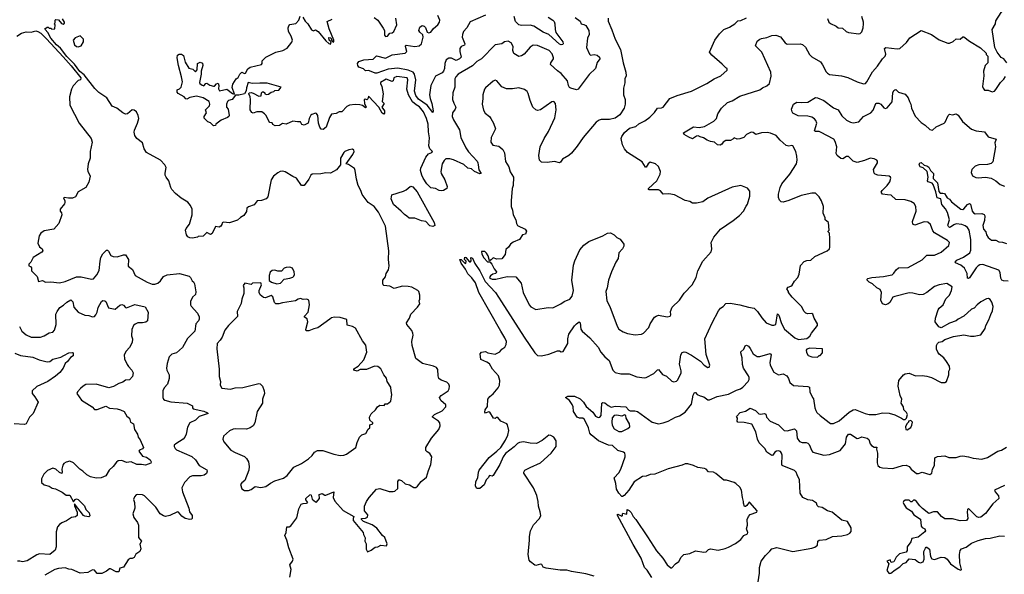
# Model space of a CAD drawing. Extents: x 2087054 to 2277909, y 548907 to 753496.
# Tile 156 of 256: x 2123295 to 2133713, y 645804 to 651670. Entities that reach past the tile are written whole.
import ezdxf

# ---------------------------------------------------------------- set-up
doc = ezdxf.new("R2010")
doc.units = 0

msp = doc.modelspace()

# ---------------------------------------------------------------- linework, layer by layer
at = {"layer": '0CON20XD'}
for points in [[(2133740, 651215), (2133710, 651255), (2133681, 651271), (2133638, 651328), (2133612, 651375), (2133584, 651565), (2133620, 651625), (2133622, 651658), (2133680, 651745), (2133710, 651775), (2133805, 651903)], [(2126154, 645774), (2126166, 645855), (2126154, 645906), (2126182, 645945), (2126188, 645965), (2126143, 646083), (2126122, 646165), (2126102, 646215), (2126114, 646246), (2126120, 646305), (2126145, 646307), (2126165, 646317), (2126227, 646403), (2126247, 646497), (2126274, 646547), (2126295, 646554), (2126330, 646555), (2126342, 646565), (2126323, 646593), (2126321, 646605), (2126365, 646646), (2126375, 646647), (2126380, 646640), (2126388, 646598), (2126425, 646570), (2126435, 646569), (2126467, 646605), (2126465, 646650), (2126495, 646658), (2126525, 646642), (2126535, 646643), (2126618, 646678), (2126611, 646615), (2126628, 646578), (2126718, 646478), (2126830, 646415), (2126822, 646395), (2126823, 646375), (2126930, 646245), (2126932, 646225), (2126949, 646189), (2126948, 646155), (2126960, 646125), (2126961, 646071), (2126975, 646042), (2127015, 646058), (2127055, 646093), (2127085, 646096), (2127116, 646114), (2127175, 646104), (2127184, 646125), (2127158, 646195), (2127134, 646214), (2127075, 646292), (2127025, 646329), (2126934, 646364), (2126910, 646385), (2126910, 646395), (2126955, 646398), (2126975, 646410), (2126978, 646435), (2126944, 646475), (2126944, 646525), (2126966, 646574), (2126993, 646617), (2127071, 646705), (2127105, 646712), (2127205, 646681), (2127245, 646679), (2127265, 646684), (2127295, 646712), (2127296, 646785), (2127305, 646804), (2127315, 646805), (2127335, 646795), (2127375, 646760), (2127419, 646749), (2127465, 646723), (2127485, 646722), (2127505, 646736), (2127542, 646785), (2127600, 646830), (2127619, 646901), (2127645, 646965), (2127656, 647045), (2127635, 647083), (2127605, 647099), (2127593, 647113), (2127593, 647147), (2127652, 647245), (2127731, 647335), (2127744, 647374), (2127741, 647405), (2127728, 647425), (2127664, 647465), (2127664, 647475), (2127685, 647494), (2127766, 647534), (2127804, 647575), (2127804, 647595), (2127752, 647642), (2127737, 647675), (2127754, 647696), (2127830, 647745), (2127840, 647765), (2127843, 647795), (2127835, 647817), (2127813, 647835), (2127755, 647857), (2127731, 647875), (2127722, 647905), (2127720, 647970), (2127705, 647991), (2127675, 648007), (2127558, 648035), (2127488, 648085), (2127446, 648225), (2127444, 648266), (2127459, 648335), (2127456, 648355), (2127444, 648384), (2127392, 648445), (2127388, 648465), (2127420, 648515), (2127432, 648555), (2127505, 648630), (2127529, 648665), (2127522, 648695), (2127530, 648715), (2127528, 648758), (2127517, 648795), (2127508, 648805), (2127445, 648841), (2127405, 648849), (2127345, 648850), (2127305, 648841), (2127256, 648826), (2127211, 648851), (2127148, 648858), (2127142, 648865), (2127136, 648885), (2127139, 648915), (2127165, 648952), (2127174, 648986), (2127196, 649025), (2127204, 649066), (2127199, 649135), (2127202, 649225), (2127164, 649485), (2127092, 649635), (2127045, 649694), (2126982, 649735), (2126920, 649820), (2126906, 649865), (2126876, 649915), (2126857, 649985), (2126846, 650076), (2126837, 650095), (2126775, 650138), (2126750, 650145), (2126821, 650245), (2126834, 650275), (2126831, 650291), (2126815, 650301), (2126778, 650292), (2126735, 650277), (2126724, 650265), (2126691, 650205), (2126688, 650135), (2126648, 650082), (2126584, 650046), (2126535, 650050), (2126482, 650038), (2126388, 650035), (2126374, 650025), (2126356, 649985), (2126304, 649916), (2126275, 649917), (2126225, 649994), (2126185, 650010), (2126105, 650060), (2126075, 650068), (2126052, 650065), (2126028, 650052), (2125979, 650015), (2125954, 649975), (2125919, 649795), (2125904, 649776), (2125855, 649757), (2125806, 649754), (2125775, 649713), (2125715, 649692), (2125700, 649675), (2125695, 649642), (2125665, 649598), (2125631, 649579), (2125601, 649549), (2125515, 649520), (2125451, 649529), (2125439, 649521), (2125434, 649504), (2125424, 649486), (2125405, 649476), (2125365, 649482), (2125330, 649410), (2125315, 649399), (2125275, 649420), (2125235, 649382), (2125185, 649378), (2125175, 649370), (2125125, 649360), (2125095, 649362), (2125075, 649375), (2125061, 649395), (2125051, 649445), (2125055, 649461), (2125092, 649508), (2125119, 649605), (2125119, 649665), (2125101, 649705), (2125075, 649741), (2125005, 649782), (2124945, 649832), (2124904, 649875), (2124893, 649895), (2124874, 649964), (2124843, 650003), (2124834, 650024), (2124833, 650047), (2124844, 650105), (2124832, 650135), (2124785, 650184), (2124638, 650265), (2124612, 650305), (2124596, 650366), (2124533, 650413), (2124514, 650445), (2124505, 650480), (2124508, 650502), (2124542, 650575), (2124554, 650625), (2124550, 650655), (2124532, 650695), (2124505, 650714), (2124485, 650716), (2124435, 650676), (2124415, 650670), (2124385, 650684), (2124324, 650734), (2124275, 650755), (2124216, 650845), (2124131, 650901), (2124091, 650942), (2123976, 651085), (2123932, 651122), (2123875, 651198), (2123792, 651282), (2123728, 651368), (2123684, 651405), (2123625, 651475), (2123594, 651534), (2123563, 651565), (2123560, 651575), (2123585, 651590), (2123595, 651590), (2123605, 651580), (2123625, 651580), (2123635, 651570), (2123668, 651572), (2123670, 651615), (2123660, 651625), (2123670, 651635), (2123670, 651665), (2123678, 651672), (2123705, 651668), (2123738, 651628), (2123755, 651622), (2123768, 651632), (2123768, 651645), (2123749, 651679)], [(2129174, 651693), (2129224, 651655), (2129236, 651626), (2129265, 651620), (2129287, 651607), (2129317, 651557), (2129321, 651515), (2129304, 651475), (2129293, 651375), (2129323, 651305), (2129336, 651296), (2129375, 651301), (2129405, 651293), (2129431, 651275), (2129433, 651255), (2129405, 651217), (2129387, 651153), (2129321, 651089), (2129205, 650936), (2129185, 650928), (2129126, 650946), (2129114, 650954), (2129102, 650975), (2129093, 651025), (2129025, 651101), (2128985, 651128), (2128910, 651195), (2128914, 651215), (2128943, 651255), (2128944, 651266), (2128929, 651309), (2128897, 651345), (2128775, 651397), (2128728, 651402), (2128695, 651381), (2128634, 651305), (2128605, 651286), (2128575, 651282), (2128524, 651314), (2128514, 651345), (2128518, 651388), (2128494, 651425), (2128464, 651444), (2128425, 651436), (2128395, 651414), (2128325, 651403), (2128182, 651255), (2128131, 651229), (2128087, 651183), (2127936, 651094), (2127909, 651065), (2127899, 651045), (2127898, 650955), (2127879, 650895), (2127876, 650825), (2127887, 650787), (2127909, 650745), (2127904, 650725), (2127876, 650685), (2127870, 650645), (2127885, 650611), (2127950, 650505), (2127964, 650425), (2128015, 650315), (2128045, 650272), (2128134, 650173), (2128143, 650155), (2128145, 650135), (2128154, 650083), (2128179, 650045), (2128165, 650041), (2128107, 650065), (2128075, 650094), (2128035, 650098), (2127995, 650137), (2127885, 650187), (2127845, 650199), (2127803, 650197), (2127785, 650182), (2127765, 650144), (2127751, 650065), (2127755, 650045), (2127794, 649975), (2127818, 649905), (2127815, 649886), (2127779, 649865), (2127755, 649859), (2127735, 649863), (2127695, 649886), (2127645, 649892), (2127604, 649934), (2127564, 649994), (2127549, 650025), (2127536, 650075), (2127541, 650099), (2127593, 650217), (2127620, 650250), (2127656, 650265), (2127663, 650275), (2127635, 650305), (2127624, 650335), (2127631, 650421), (2127620, 650485), (2127617, 650565), (2127599, 650625), (2127568, 650695), (2127525, 650750), (2127489, 650769), (2127451, 650801), (2127409, 650875), (2127393, 650935), (2127401, 651035), (2127394, 651054), (2127285, 651070), (2127254, 651055), (2127248, 651025), (2127235, 651018), (2127172, 651042), (2127114, 651005), (2127111, 650995), (2127126, 650965), (2127141, 650885), (2127132, 650805), (2127152, 650785), (2127127, 650745), (2127154, 650705), (2127155, 650680), (2127148, 650672), (2127131, 650681), (2127096, 650746), (2126985, 650860), (2126977, 650833), (2126968, 650822), (2126955, 650830), (2126940, 650825), (2126943, 650785), (2126962, 650745), (2126955, 650738), (2126921, 650761), (2126895, 650769), (2126845, 650772), (2126785, 650766), (2126757, 650753), (2126705, 650697), (2126675, 650694), (2126645, 650679), (2126595, 650670), (2126573, 650637), (2126536, 650534), (2126505, 650508), (2126485, 650512), (2126470, 650535), (2126457, 650575), (2126448, 650655), (2126435, 650678), (2126425, 650680), (2126385, 650669), (2126375, 650660), (2126359, 650625), (2126346, 650574), (2126305, 650553), (2126281, 650561), (2126265, 650590), (2126235, 650588), (2126185, 650598), (2126115, 650566), (2126075, 650572), (2126045, 650552), (2125997, 650547), (2125975, 650560), (2125965, 650580), (2125943, 650583), (2125930, 650595), (2125902, 650655), (2125886, 650676), (2125858, 650695), (2125805, 650696), (2125765, 650682), (2125750, 650690), (2125733, 650715), (2125737, 650825), (2125733, 650855), (2125718, 650885), (2125724, 650896), (2125745, 650900), (2125765, 650893), (2125825, 650860), (2125850, 650865), (2125852, 650895), (2125864, 650906), (2125875, 650908), (2125888, 650895), (2125890, 650885), (2125905, 650878), (2125926, 650884), (2125955, 650902), (2125985, 650910), (2125995, 650920), (2126036, 650924), (2126060, 650955), (2125915, 650997), (2125835, 651000), (2125755, 650995), (2125712, 651005), (2125695, 650948), (2125692, 650918), (2125673, 650887), (2125615, 650870), (2125578, 650872), (2125543, 650825), (2125505, 650814), (2125494, 650805), (2125482, 650778), (2125484, 650745), (2125500, 650725), (2125510, 650655), (2125507, 650645), (2125495, 650634), (2125425, 650608), (2125372, 650565), (2125365, 650552), (2125345, 650548), (2125315, 650578), (2125285, 650590), (2125248, 650628), (2125248, 650645), (2125270, 650685), (2125262, 650715), (2125305, 650760), (2125308, 650778), (2125298, 650805), (2125235, 650842), (2125165, 650860), (2125094, 650846), (2125065, 650831), (2125054, 650834), (2125034, 650854), (2124970, 650890), (2124960, 650905), (2124962, 650928), (2124985, 650940), (2125002, 650958), (2125016, 651014), (2125008, 651065), (2124974, 651184), (2124960, 651265), (2124964, 651295), (2124983, 651307), (2125007, 651307), (2125029, 651290), (2125045, 651220), (2125085, 651158), (2125128, 651148), (2125155, 651120), (2125172, 651138), (2125178, 651205), (2125205, 651220), (2125230, 651210), (2125232, 651185), (2125214, 651125), (2125216, 651095), (2125198, 651005), (2125202, 650995), (2125225, 650978), (2125245, 650972), (2125264, 650996), (2125275, 650998), (2125308, 650978), (2125345, 650967), (2125355, 650968), (2125377, 650993), (2125395, 651000), (2125403, 650975), (2125397, 650937), (2125408, 650918), (2125486, 650936), (2125545, 650890), (2125568, 650882), (2125542, 650952), (2125551, 650989), (2125587, 651043), (2125605, 651058), (2125623, 651095), (2125644, 651116), (2125672, 651102), (2125685, 651106), (2125710, 651150), (2125735, 651167), (2125852, 651195), (2125862, 651205), (2125860, 651235), (2125898, 651272), (2126005, 651326), (2126080, 651345), (2126125, 651368), (2126175, 651432), (2126180, 651455), (2126167, 651495), (2126139, 651545), (2126136, 651584), (2126141, 651605), (2126155, 651619), (2126215, 651628), (2126247, 651665), (2126263, 651707)], [(2126290, 651695), (2126314, 651654), (2126342, 651625), (2126382, 651562), (2126405, 651552), (2126425, 651562), (2126453, 651545), (2126535, 651448), (2126565, 651418), (2126585, 651410), (2126590, 651435), (2126568, 651455), (2126565, 651480), (2126587, 651477), (2126602, 651442), (2126613, 651433), (2126620, 651435), (2126620, 651455), (2126569, 651575), (2126548, 651652), (2126602, 651675)], [(2128225, 651719), (2128061, 651649), (2128025, 651585), (2127992, 651545), (2127980, 651515), (2127978, 651485), (2128006, 651414), (2128000, 651400), (2127965, 651385), (2127951, 651365), (2127952, 651332), (2127966, 651274), (2127948, 651255), (2127915, 651237), (2127865, 651263), (2127835, 651262), (2127809, 651245), (2127794, 651206), (2127790, 651155), (2127780, 651125), (2127765, 651109), (2127696, 651074), (2127644, 650975), (2127630, 650875), (2127638, 650835), (2127657, 650785), (2127670, 650705), (2127665, 650690), (2127607, 650765), (2127515, 650830), (2127485, 650868), (2127474, 650915), (2127485, 651035), (2127472, 651095), (2127458, 651115), (2127405, 651136), (2127295, 651157), (2127195, 651147), (2127075, 651103), (2127055, 651103), (2127033, 651115), (2126985, 651131), (2126955, 651129), (2126931, 651151), (2126885, 651169), (2126873, 651185), (2126869, 651205), (2126882, 651228), (2126935, 651244), (2127035, 651254), (2127072, 651288), (2127165, 651262), (2127235, 651300), (2127373, 651315), (2127390, 651335), (2127378, 651385), (2127378, 651395), (2127385, 651401), (2127475, 651386), (2127521, 651395), (2127546, 651415), (2127564, 651485), (2127560, 651510), (2127528, 651538), (2127517, 651555), (2127529, 651591), (2127555, 651607), (2127573, 651603), (2127588, 651588), (2127605, 651539), (2127625, 651532), (2127645, 651537), (2127673, 651577), (2127719, 651615), (2127737, 651645), (2127739, 651665), (2127719, 651715)], [(2127045, 651694), (2127086, 651666), (2127141, 651581), (2127154, 651555), (2127156, 651505), (2127165, 651493), (2127186, 651494), (2127212, 651528), (2127235, 651532), (2127252, 651545), (2127286, 651615), (2127276, 651685)], [(2129522, 651685), (2129520, 651655), (2129562, 651562), (2129596, 651465), (2129652, 651355), (2129681, 651215), (2129709, 651115), (2129712, 651075), (2129699, 651045), (2129697, 651003), (2129684, 650944), (2129684, 650875), (2129700, 650825), (2129700, 650775), (2129690, 650735), (2129646, 650665), (2129595, 650630), (2129535, 650616), (2129447, 650613), (2129425, 650607), (2129395, 650586), (2129256, 650425), (2129195, 650333), (2129135, 650260), (2129107, 650233), (2129040, 650195), (2129018, 650162), (2129005, 650156), (2128955, 650171), (2128875, 650159), (2128815, 650164), (2128794, 650184), (2128787, 650235), (2128801, 650325), (2128844, 650415), (2128891, 650489), (2128957, 650633), (2128973, 650715), (2128966, 650784), (2128945, 650803), (2128925, 650801), (2128805, 650717), (2128775, 650711), (2128755, 650718), (2128725, 650746), (2128695, 650815), (2128675, 650891), (2128665, 650909), (2128635, 650932), (2128575, 650950), (2128510, 650940), (2128445, 650940), (2128395, 650961), (2128342, 651022), (2128325, 651029), (2128305, 651020), (2128222, 650948), (2128212, 650935), (2128194, 650875), (2128196, 650836), (2128190, 650775), (2128202, 650712), (2128220, 650680), (2128266, 650646), (2128281, 650625), (2128308, 650575), (2128330, 650515), (2128284, 650425), (2128279, 650375), (2128303, 650343), (2128365, 650331), (2128407, 650297), (2128425, 650262), (2128435, 650170), (2128470, 650115), (2128485, 650062), (2128519, 650005), (2128517, 649915), (2128507, 649885), (2128494, 649754), (2128497, 649695), (2128510, 649655), (2128516, 649605), (2128544, 649555), (2128551, 649515), (2128563, 649495), (2128645, 649453), (2128656, 649435), (2128648, 649402), (2128615, 649393), (2128585, 649344), (2128515, 649316), (2128487, 649295), (2128466, 649264), (2128439, 649241), (2128430, 649185), (2128395, 649142), (2128345, 649138), (2128305, 649150), (2128285, 649130), (2128265, 649120), (2128252, 649172), (2128235, 649200), (2128217, 649217), (2128182, 649218), (2128185, 649190), (2128205, 649152), (2128245, 649110), (2128268, 649108), (2128290, 649085), (2128314, 649034), (2128341, 649005), (2128333, 648985), (2128302, 648978), (2128275, 648961), (2128266, 648945), (2128271, 648935), (2128295, 648924), (2128333, 648927), (2128454, 648954), (2128545, 648949), (2128602, 648882), (2128622, 648785), (2128684, 648654), (2128703, 648633), (2128755, 648604), (2128885, 648626), (2128936, 648624), (2129022, 648665), (2129055, 648689), (2129115, 648714), (2129140, 648745), (2129155, 648805), (2129138, 648915), (2129155, 649075), (2129169, 649121), (2129222, 649235), (2129264, 649285), (2129316, 649325), (2129466, 649385), (2129515, 649413), (2129545, 649415), (2129585, 649395), (2129615, 649366), (2129648, 649348), (2129689, 649295), (2129686, 649275), (2129673, 649247), (2129634, 649205), (2129626, 649145), (2129601, 649105), (2129558, 649005), (2129526, 648915), (2129512, 648835), (2129498, 648795), (2129508, 648695), (2129539, 648635), (2129618, 648428), (2129636, 648396), (2129679, 648369), (2129725, 648352), (2129808, 648338)], [(2128885, 651696), (2128935, 651666), (2128950, 651650), (2128958, 651625), (2128961, 651565), (2128969, 651535), (2129042, 651435), (2129047, 651415), (2129042, 651408), (2129025, 651405), (2129008, 651412), (2128895, 651513), (2128835, 651537), (2128735, 651600), (2128695, 651613), (2128605, 651608), (2128576, 651615), (2128542, 651652), (2128527, 651705)], [(2129808, 648338), (2129875, 648344), (2129895, 648353), (2129953, 648415), (2129967, 648455), (2130013, 648525), (2130028, 648535), (2130055, 648544), (2130145, 648529), (2130178, 648535), (2130183, 648547), (2130182, 648585), (2130200, 648630), (2130276, 648704), (2130325, 648777), (2130412, 648865), (2130452, 648945), (2130469, 649015), (2130523, 649115), (2130610, 649215), (2130620, 649245), (2130612, 649315), (2130640, 649370), (2130710, 649455), (2130845, 649546), (2130911, 649599), (2130954, 649646), (2130983, 649697), (2130995, 649718), (2131022, 649805), (2131022, 649855), (2130995, 649888), (2130925, 649917), (2130835, 649900), (2130577, 649783), (2130525, 649742), (2130455, 649728), (2130415, 649731), (2130385, 649748), (2130335, 649758), (2130225, 649819), (2130165, 649828), (2130105, 649825), (2130075, 649859), (2130055, 649870), (2129955, 649870), (2129948, 649875), (2129948, 649885), (2130037, 649965), (2130073, 650035), (2130076, 650066), (2130055, 650118), (2130022, 650145), (2129965, 650164), (2129945, 650146), (2129925, 650111), (2129915, 650110), (2129882, 650168), (2129726, 650266), (2129693, 650303), (2129672, 650345), (2129660, 650415), (2129666, 650434), (2129693, 650477), (2129747, 650523), (2129815, 650542), (2129845, 650568), (2129908, 650602), (2129961, 650639), (2130011, 650689), (2130045, 650734), (2130085, 650736), (2130105, 650746), (2130175, 650836), (2130251, 650869), (2130405, 650914), (2130565, 650994), (2130642, 651045), (2130714, 651076), (2130780, 651135), (2130780, 651155), (2130765, 651160), (2130728, 651198), (2130617, 651295), (2130593, 651325), (2130652, 651455), (2130698, 651522), (2130744, 651566), (2130805, 651590), (2130863, 651627), (2130895, 651658), (2130925, 651662), (2130985, 651691)], [(2131843, 651683), (2131858, 651645), (2131875, 651628), (2131935, 651602), (2131955, 651583), (2132002, 651582), (2132040, 651545), (2132064, 651534), (2132175, 651521), (2132188, 651525), (2132205, 651543), (2132221, 651585), (2132224, 651625), (2132224, 651645), (2132207, 651705)], [(2123266, 651494), (2123315, 651527), (2123365, 651540), (2123415, 651539), (2123465, 651551), (2123486, 651546), (2123517, 651527), (2123577, 651467), (2123755, 651276), (2123841, 651181), (2123943, 651055), (2123938, 651035), (2123914, 651026), (2123861, 650969), (2123844, 650936), (2123823, 650855), (2123826, 650765), (2123925, 650575), (2124050, 650415), (2124061, 650375), (2124042, 650275), (2124040, 650205), (2124020, 650145), (2124014, 650085), (2124017, 650067), (2124042, 650015), (2124028, 649952), (2123996, 649895), (2123915, 649848), (2123884, 649795), (2123855, 649782), (2123812, 649782), (2123765, 649790), (2123760, 649785), (2123772, 649755), (2123772, 649735), (2123768, 649722), (2123724, 649665), (2123724, 649645), (2123737, 649627), (2123741, 649605), (2123709, 649515), (2123656, 649454), (2123555, 649438), (2123519, 649411), (2123501, 649385), (2123487, 649305), (2123505, 649268), (2123533, 649245), (2123539, 649225), (2123529, 649211), (2123438, 649155), (2123414, 649106), (2123392, 649085), (2123390, 649065), (2123408, 649058), (2123420, 649045), (2123420, 649015), (2123478, 648955), (2123495, 648900), (2123535, 648912), (2123567, 648893), (2123625, 648897), (2123715, 648888), (2123775, 648901), (2123895, 648951), (2123945, 648951), (2124055, 648926), (2124075, 648931), (2124110, 648970), (2124135, 649017), (2124146, 649115), (2124154, 649155), (2124173, 649195), (2124215, 649231), (2124225, 649231), (2124233, 649223), (2124260, 649175), (2124285, 649164), (2124325, 649162), (2124395, 649184), (2124415, 649184), (2124447, 649135), (2124444, 649064), (2124489, 649029), (2124516, 648965), (2124645, 648893), (2124695, 648874), (2124725, 648874), (2124756, 648885), (2124785, 648908), (2124816, 648954), (2124855, 648973), (2124985, 648984), (2125087, 648957), (2125103, 648943), (2125119, 648909), (2125135, 648896), (2125145, 648877), (2125158, 648792), (2125154, 648765), (2125124, 648735), (2125101, 648689), (2125102, 648655), (2125110, 648640), (2125176, 648565), (2125195, 648528), (2125194, 648504), (2125186, 648485), (2125159, 648455), (2125149, 648375), (2125072, 648298), (2125017, 648203), (2124955, 648146), (2124905, 648134), (2124876, 648105), (2124854, 648035), (2124849, 647985), (2124852, 647965), (2124876, 647915), (2124876, 647875), (2124858, 647815), (2124822, 647778), (2124809, 647745), (2124810, 647675), (2124818, 647655), (2124829, 647645), (2124895, 647628), (2125066, 647616), (2125123, 647585), (2125123, 647565), (2125132, 647555), (2125245, 647530), (2125283, 647513), (2125290, 647505), (2125195, 647475), (2125155, 647436), (2125096, 647405), (2125069, 647361), (2125055, 647285), (2125041, 647255), (2125025, 647234), (2124946, 647184), (2124931, 647169), (2124930, 647155), (2124939, 647135), (2124955, 647122), (2125115, 647052), (2125155, 647015), (2125194, 646954), (2125275, 646909), (2125280, 646895), (2125270, 646870), (2125247, 646853), (2125215, 646847), (2125125, 646847), (2125096, 646834), (2125038, 646775), (2125012, 646718), (2125016, 646675), (2125086, 646505), (2125091, 646465), (2125121, 646425), (2125120, 646395), (2125113, 646387), (2125095, 646383), (2125045, 646395), (2125009, 646419), (2124975, 646463), (2124966, 646466), (2124885, 646426), (2124837, 646417), (2124815, 646421), (2124783, 646443), (2124735, 646515), (2124615, 646633), (2124595, 646646), (2124545, 646650), (2124526, 646644), (2124508, 646625), (2124498, 646595), (2124508, 646565), (2124512, 646505), (2124492, 646445), (2124503, 646405), (2124541, 646351), (2124551, 646325), (2124551, 646195), (2124583, 646155), (2124567, 646123), (2124576, 646075), (2124566, 646044), (2124525, 646018), (2124505, 645983), (2124485, 645971), (2124465, 645970), (2124444, 645956), (2124395, 645880), (2124355, 645868), (2124345, 645830), (2124315, 645829), (2124255, 645863), (2124245, 645862), (2124215, 645836), (2124165, 645814), (2124115, 645813), (2124085, 645847), (2124065, 645852), (2124016, 645824), (2123935, 645817), (2123845, 645854), (2123815, 645857), (2123775, 645874), (2123705, 645867), (2123665, 645856), (2123560, 645795)], [(2123915, 651383), (2123946, 651394), (2123970, 651435), (2123970, 651465), (2123935, 651498), (2123881, 651479), (2123862, 651455), (2123874, 651404), (2123895, 651387), (2123915, 651383)], [(2128345, 647106), (2128385, 647146), (2128435, 647224), (2128460, 647275), (2128470, 647325), (2128457, 647385), (2128448, 647395), (2128385, 647423), (2128355, 647462), (2128335, 647462), (2128325, 647453), (2128310, 647455), (2128268, 647518), (2128255, 647522), (2128225, 647510), (2128215, 647520), (2128220, 647545), (2128245, 647580), (2128249, 647655), (2128270, 647685), (2128306, 647714), (2128357, 647775), (2128371, 647805), (2128377, 647855), (2128362, 647905), (2128298, 647975), (2128265, 648029), (2128238, 648048), (2128173, 648075), (2128168, 648135), (2128180, 648155), (2128225, 648160), (2128247, 648147), (2128327, 648133), (2128375, 648158), (2128398, 648185), (2128428, 648205), (2128442, 648235), (2128445, 648265), (2128429, 648305), (2128385, 648375), (2128152, 648785), (2128118, 648888), (2128079, 648939), (2128035, 648983), (2128011, 649031), (2127966, 649095), (2127953, 649135), (2127965, 649132), (2128004, 649094), (2128015, 649090), (2128020, 649115), (2128003, 649133), (2128005, 649160), (2128016, 649156), (2128055, 649110), (2128065, 649110), (2128072, 649118), (2128070, 649155), (2128085, 649147), (2128110, 649090), (2128164, 649015), (2128221, 648901), (2128328, 648785), (2128393, 648685), (2128633, 648313), (2128747, 648145), (2128775, 648119), (2128815, 648116), (2128895, 648132), (2128987, 648167), (2129005, 648168), (2129025, 648158), (2129045, 648160), (2129096, 648245), (2129094, 648295), (2129105, 648345), (2129165, 648432), (2129186, 648455), (2129215, 648473), (2129224, 648464), (2129234, 648396), (2129245, 648375), (2129327, 648307), (2129416, 648205), (2129445, 648152), (2129485, 648106), (2129531, 648065), (2129572, 647962), (2129597, 647937), (2129654, 647924), (2129745, 647926), (2129825, 647893), (2129905, 647881), (2129925, 647886), (2130005, 647928), (2130045, 647968), (2130055, 647970), (2130097, 647917), (2130139, 647899), (2130195, 647848), (2130215, 647840), (2130243, 647847), (2130259, 647861), (2130294, 647935), (2130295, 647955), (2130278, 648028), (2130292, 648125), (2130305, 648151), (2130325, 648157), (2130343, 648153), (2130403, 648123), (2130498, 648058), (2130538, 648015), (2130575, 647992), (2130590, 647995), (2130597, 648015), (2130560, 648130), (2130546, 648295), (2130622, 648465), (2130688, 648592), (2130712, 648618), (2130740, 648635), (2130765, 648670), (2130811, 648671), (2130915, 648656), (2131008, 648628), (2131065, 648619), (2131103, 648585), (2131146, 648516), (2131193, 648465), (2131255, 648440), (2131275, 648439), (2131294, 648446), (2131315, 648560), (2131328, 648545), (2131357, 648457), (2131387, 648397), (2131498, 648305), (2131535, 648286), (2131625, 648297), (2131656, 648324), (2131672, 648355), (2131738, 648435), (2131737, 648455), (2131702, 648512), (2131686, 648555), (2131675, 648561), (2131635, 648559), (2131613, 648565), (2131594, 648584), (2131568, 648635), (2131467, 648737), (2131430, 648785), (2131430, 648795), (2131412, 648825), (2131425, 648842), (2131455, 648850), (2131469, 648861), (2131492, 648905), (2131528, 648945), (2131543, 648977), (2131555, 649070), (2131595, 649113), (2131625, 649124), (2131665, 649128), (2131710, 649165), (2131838, 649225), (2131862, 649245), (2131868, 649265), (2131868, 649355), (2131862, 649412), (2131850, 649425), (2131850, 649435), (2131860, 649445), (2131852, 649525), (2131818, 649555), (2131816, 649576), (2131798, 649625), (2131800, 649695), (2131778, 649755), (2131756, 649796), (2131714, 649834), (2131675, 649836), (2131565, 649810), (2131435, 649756), (2131375, 649741), (2131352, 649745), (2131335, 649762), (2131325, 649790), (2131323, 649823), (2131342, 649895), (2131360, 649935), (2131443, 650035), (2131513, 650145), (2131521, 650185), (2131519, 650225), (2131506, 650276), (2131475, 650336), (2131465, 650341), (2131435, 650332), (2131405, 650341), (2131342, 650395), (2131299, 650445), (2131241, 650471), (2131205, 650478), (2131145, 650473), (2131084, 650454), (2131055, 650476), (2131035, 650481), (2130987, 650455), (2130958, 650425), (2130915, 650410), (2130888, 650408), (2130855, 650420), (2130840, 650405), (2130815, 650393), (2130766, 650394), (2130740, 650375), (2130725, 650353), (2130705, 650342), (2130678, 650345), (2130645, 650373), (2130605, 650380), (2130568, 650395), (2130531, 650421), (2130495, 650430), (2130475, 650442), (2130455, 650439), (2130415, 650411), (2130376, 650426), (2130327, 650457), (2130320, 650475), (2130425, 650538), (2130485, 650528), (2130540, 650540), (2130639, 650595), (2130669, 650625), (2130681, 650675), (2130720, 650735), (2130785, 650795), (2130835, 650813), (2130915, 650860), (2131125, 650927), (2131155, 650951), (2131199, 650971), (2131227, 650995), (2131247, 651073), (2131244, 651115), (2131147, 651327), (2131081, 651395), (2131098, 651442), (2131125, 651463), (2131145, 651472), (2131200, 651480), (2131255, 651502), (2131295, 651507), (2131345, 651489), (2131395, 651426), (2131415, 651412), (2131554, 651414), (2131578, 651408), (2131610, 651380), (2131653, 651303), (2131675, 651276), (2131767, 651225), (2131791, 651191), (2131828, 651118), (2131843, 651103), (2131865, 651092), (2131990, 651075), (2132058, 651058), (2132155, 651014), (2132225, 650991), (2132245, 650996), (2132259, 651011), (2132320, 651120), (2132372, 651178), (2132424, 651256), (2132452, 651285), (2132459, 651305), (2132444, 651365), (2132458, 651375), (2132578, 651362), (2132607, 651365), (2132680, 651430), (2132715, 651479), (2132835, 651557), (2132944, 651514), (2133025, 651457), (2133115, 651422), (2133135, 651422), (2133171, 651439), (2133205, 651467), (2133245, 651464), (2133275, 651490), (2133285, 651488), (2133344, 651444), (2133463, 651373), (2133520, 651315), (2133523, 651303), (2133540, 651285), (2133540, 651215), (2133510, 651185), (2133492, 651125), (2133498, 651075), (2133483, 650965), (2133488, 650945), (2133505, 650923), (2133543, 650923), (2133585, 650908), (2133610, 650915), (2133625, 650930), (2133672, 651005), (2133709, 651041), (2133725, 651070)], [(2133015, 648600), (2133025, 648618), (2133065, 648655), (2133094, 648716), (2133135, 648758), (2133156, 648805), (2133160, 648845), (2133105, 648879), (2133025, 648867), (2132975, 648847), (2132895, 648784), (2132854, 648764), (2132815, 648760), (2132745, 648777), (2132705, 648780), (2132555, 648744), (2132534, 648735), (2132501, 648679), (2132485, 648665), (2132455, 648655), (2132425, 648664), (2132406, 648705), (2132413, 648785), (2132398, 648818), (2132364, 648835), (2132318, 648878), (2132284, 648895), (2132263, 648915), (2132262, 648925), (2132268, 648932), (2132310, 648945), (2132435, 648953), (2132505, 648967), (2132525, 648971), (2132545, 648989), (2132569, 649025), (2132594, 649046), (2132695, 649048), (2132845, 649131), (2132895, 649181), (2132975, 649180), (2133045, 649211), (2133125, 649281), (2133134, 649315), (2133111, 649335), (2132976, 649415), (2132958, 649438), (2132933, 649503), (2132905, 649530), (2132865, 649532), (2132765, 649498), (2132746, 649506), (2132742, 649535), (2132779, 649645), (2132776, 649695), (2132760, 649725), (2132725, 649748), (2132665, 649764), (2132565, 649770), (2132515, 649813), (2132476, 649816), (2132425, 649823), (2132410, 649845), (2132421, 649865), (2132474, 649915), (2132503, 649955), (2132513, 649995), (2132510, 650005), (2132495, 650016), (2132375, 650027), (2132346, 650036), (2132336, 650046), (2132328, 650085), (2132372, 650155), (2132372, 650175), (2132364, 650185), (2132335, 650200), (2132295, 650205), (2132235, 650179), (2132155, 650161), (2132115, 650175), (2132065, 650222), (2132045, 650222), (2132005, 650198), (2131985, 650203), (2131945, 650235), (2131935, 650255), (2131941, 650325), (2131925, 650382), (2131910, 650405), (2131770, 650480), (2131755, 650486), (2131716, 650486), (2131706, 650495), (2131729, 650575), (2131719, 650605), (2131705, 650621), (2131675, 650639), (2131635, 650649), (2131532, 650652), (2131475, 650682), (2131468, 650695), (2131460, 650725), (2131482, 650775), (2131517, 650797), (2131565, 650793), (2131635, 650799), (2131715, 650847), (2131735, 650844), (2131805, 650816), (2131905, 650738), (2131955, 650717), (2131995, 650654), (2132045, 650609), (2132085, 650586), (2132115, 650580), (2132175, 650588), (2132223, 650647), (2132300, 650685), (2132326, 650714), (2132355, 650784), (2132362, 650788), (2132385, 650787), (2132405, 650775), (2132437, 650737), (2132455, 650732), (2132475, 650736), (2132528, 650802), (2132534, 650896), (2132545, 650921), (2132555, 650929), (2132565, 650932), (2132592, 650905), (2132663, 650883), (2132695, 650843), (2132709, 650805), (2132723, 650775), (2132732, 650735), (2132771, 650651), (2132832, 650582), (2132875, 650553), (2132925, 650507), (2132955, 650503), (2132993, 650537), (2133076, 650575), (2133088, 650585), (2133120, 650655), (2133135, 650671), (2133165, 650664), (2133205, 650674), (2133225, 650661), (2133272, 650592), (2133365, 650512), (2133415, 650496), (2133502, 650485), (2133542, 650432), (2133626, 650405), (2133612, 650368), (2133619, 650325), (2133591, 650165), (2133575, 650150), (2133535, 650139), (2133445, 650136), (2133405, 650122), (2133370, 650085), (2133362, 650055), (2133375, 650020), (2133412, 650002), (2133435, 649998), (2133515, 650004), (2133575, 649993), (2133625, 649965), (2133668, 649928), (2133715, 649909)], [(2133755, 648906), (2133705, 648907), (2133686, 648916), (2133678, 648935), (2133668, 648998), (2133655, 649021), (2133485, 649080), (2133455, 649078), (2133435, 649068), (2133414, 649046), (2133345, 648941), (2133333, 648933), (2133325, 648937), (2133320, 648985), (2133292, 649042), (2133255, 649073), (2133198, 649098), (2133194, 649105), (2133211, 649125), (2133281, 649159), (2133347, 649203), (2133358, 649232), (2133360, 649345), (2133343, 649445), (2133325, 649473), (2133300, 649490), (2133265, 649505), (2133205, 649510), (2133178, 649502), (2133145, 649475), (2133132, 649472), (2133121, 649481), (2133117, 649497), (2133132, 649555), (2133111, 649631), (2133090, 649670), (2133053, 649715), (2133040, 649775), (2133002, 649785), (2132988, 649848), (2132959, 649928), (2132950, 649940), (2132908, 649955), (2132900, 649965), (2132906, 650004), (2132896, 650065), (2132855, 650104), (2132824, 650115), (2132813, 650135), (2132820, 650155), (2132835, 650158), (2132865, 650131), (2132895, 650124), (2132915, 650109), (2132934, 650075), (2132964, 650045), (2132962, 649992), (2133008, 649945), (2133022, 649852), (2133035, 649837), (2133063, 649837), (2133080, 649830), (2133097, 649805), (2133107, 649787), (2133135, 649771), (2133155, 649745), (2133255, 649666), (2133275, 649662), (2133285, 649668), (2133325, 649714), (2133346, 649726), (2133355, 649718), (2133374, 649644), (2133386, 649626), (2133405, 649616), (2133475, 649620), (2133501, 649611), (2133508, 649595), (2133502, 649545), (2133486, 649495), (2133494, 649455), (2133518, 649425), (2133526, 649395), (2133544, 649365), (2133578, 649338), (2133625, 649338), (2133655, 649320), (2133695, 649316), (2133735, 649302)], [(2127665, 649483), (2127635, 649490), (2127594, 649534), (2127545, 649543), (2127475, 649570), (2127415, 649572), (2127393, 649593), (2127365, 649608), (2127333, 649645), (2127250, 649715), (2127224, 649775), (2127232, 649818), (2127355, 649856), (2127385, 649872), (2127425, 649907), (2127435, 649910), (2127455, 649901), (2127500, 649850), (2127682, 649525), (2127687, 649495), (2127665, 649483)], [(2126015, 648878), (2126055, 648883), (2126093, 648927), (2126155, 648937), (2126185, 648948), (2126195, 648958), (2126202, 648975), (2126200, 649005), (2126183, 649043), (2126155, 649051), (2126115, 649049), (2126095, 649042), (2126065, 649010), (2126025, 649012), (2125995, 649022), (2125965, 649018), (2125945, 649000), (2125933, 648963), (2125935, 648910), (2125960, 648895), (2126015, 648878)], [(2125715, 646692), (2125745, 646702), (2125785, 646733), (2125845, 646723), (2125898, 646732), (2125950, 646770), (2125995, 646794), (2126088, 646822), (2126125, 646848), (2126195, 646938), (2126275, 646977), (2126351, 647025), (2126390, 647060), (2126415, 647095), (2126445, 647113), (2126502, 647112), (2126618, 647075), (2126685, 647062), (2126726, 647064), (2126752, 647075), (2126852, 647145), (2126865, 647200), (2126892, 647255), (2126915, 647278), (2126957, 647293), (2126982, 647338), (2127000, 647355), (2127000, 647385), (2127030, 647395), (2127032, 647405), (2127000, 647435), (2126996, 647465), (2127015, 647503), (2127060, 647545), (2127080, 647575), (2127105, 647592), (2127152, 647588), (2127162, 647608), (2127185, 647608), (2127222, 647635), (2127234, 647705), (2127224, 647745), (2127223, 647785), (2127184, 647844), (2127175, 647878), (2127147, 647915), (2127115, 647978), (2127085, 648003), (2127050, 648005), (2126965, 647971), (2126899, 647971), (2126865, 647953), (2126832, 647965), (2126831, 647979), (2126876, 648004), (2126935, 648073), (2126968, 648155), (2126958, 648228), (2126922, 648272), (2126848, 648408), (2126818, 648425), (2126761, 648441), (2126755, 648498), (2126685, 648520), (2126625, 648523), (2126595, 648516), (2126576, 648504), (2126450, 648410), (2126408, 648402), (2126355, 648378), (2126332, 648378), (2126325, 648380), (2126323, 648395), (2126342, 648475), (2126338, 648505), (2126310, 648525), (2126310, 648535), (2126346, 648575), (2126362, 648655), (2126353, 648703), (2126333, 648713), (2126295, 648712), (2126265, 648722), (2126240, 648715), (2126213, 648697), (2126075, 648676), (2126036, 648664), (2126005, 648666), (2125990, 648680), (2125975, 648738), (2125955, 648753), (2125895, 648729), (2125873, 648733), (2125840, 648760), (2125830, 648785), (2125830, 648805), (2125854, 648865), (2125846, 648886), (2125758, 648882), (2125745, 648870), (2125678, 648882), (2125661, 648859), (2125667, 648833), (2125667, 648775), (2125646, 648715), (2125640, 648670), (2125597, 648583), (2125598, 648532), (2125505, 648434), (2125467, 648385), (2125437, 648313), (2125415, 648280), (2125383, 648247), (2125380, 648190), (2125407, 647973), (2125406, 647895), (2125420, 647845), (2125416, 647806), (2125435, 647773), (2125525, 647764), (2125575, 647775), (2125655, 647780), (2125824, 647824), (2125839, 647819), (2125864, 647795), (2125882, 647745), (2125886, 647715), (2125864, 647655), (2125864, 647615), (2125806, 647525), (2125782, 647405), (2125766, 647375), (2125735, 647352), (2125695, 647338), (2125575, 647342), (2125555, 647338), (2125515, 647322), (2125453, 647265), (2125444, 647235), (2125454, 647204), (2125528, 647118), (2125574, 647094), (2125672, 647052), (2125695, 647030), (2125716, 646995), (2125722, 646945), (2125718, 646905), (2125676, 646795), (2125645, 646773), (2125632, 646755), (2125645, 646708), (2125675, 646692), (2125715, 646692)], [(2123294, 648424), (2123318, 648375), (2123365, 648337), (2123415, 648312), (2123515, 648313), (2123555, 648327), (2123605, 648359), (2123645, 648366), (2123664, 648386), (2123681, 648445), (2123678, 648555), (2123691, 648585), (2123720, 648625), (2123760, 648650), (2123795, 648684), (2123835, 648706), (2123856, 648686), (2123868, 648628), (2123913, 648575), (2123985, 648546), (2124025, 648541), (2124065, 648528), (2124085, 648532), (2124100, 648550), (2124114, 648576), (2124125, 648625), (2124160, 648690), (2124175, 648701), (2124195, 648698), (2124208, 648688), (2124234, 648624), (2124305, 648610), (2124355, 648652), (2124375, 648658), (2124392, 648652), (2124413, 648625), (2124425, 648622), (2124513, 648657), (2124624, 648634), (2124656, 648576), (2124647, 648485), (2124629, 648471), (2124595, 648463), (2124545, 648465), (2124515, 648451), (2124500, 648435), (2124480, 648395), (2124478, 648325), (2124489, 648295), (2124484, 648255), (2124458, 648202), (2124423, 648165), (2124400, 648125), (2124404, 648084), (2124433, 648025), (2124445, 648003), (2124482, 647965), (2124496, 647935), (2124490, 647895), (2124455, 647861), (2124415, 647858), (2124385, 647836), (2124345, 647824), (2124289, 647791), (2124238, 647778), (2124105, 647817), (2123995, 647812), (2123966, 647795), (2123940, 647770), (2123908, 647735), (2123900, 647715), (2123950, 647645), (2124063, 647575), (2124086, 647546), (2124115, 647546), (2124205, 647582), (2124245, 647562), (2124325, 647556), (2124362, 647545), (2124399, 647525), (2124428, 647478), (2124458, 647455), (2124468, 647415), (2124500, 647395), (2124508, 647335), (2124540, 647285), (2124547, 647255), (2124571, 647225), (2124604, 647145), (2124595, 647131), (2124561, 647119), (2124554, 647105), (2124593, 647053), (2124635, 647042), (2124674, 647015), (2124686, 646995), (2124682, 646978), (2124625, 646959), (2124585, 646966), (2124535, 646964), (2124475, 646994), (2124425, 646986), (2124375, 647008), (2124337, 647003), (2124319, 646991), (2124285, 646943), (2124241, 646905), (2124208, 646845), (2124157, 646823), (2124105, 646821), (2124044, 646834), (2124005, 646856), (2123964, 646894), (2123931, 646915), (2123865, 646984), (2123825, 647000), (2123785, 646992), (2123762, 646975), (2123752, 646958), (2123739, 646915), (2123744, 646885), (2123739, 646871), (2123715, 646880), (2123677, 646917), (2123645, 646926), (2123589, 646901), (2123549, 646865), (2123526, 646815), (2123524, 646774), (2123555, 646750), (2123605, 646736), (2123640, 646715), (2123675, 646707), (2123745, 646673), (2123785, 646640), (2123825, 646642), (2123865, 646572), (2123883, 646597), (2123895, 646601), (2123915, 646595), (2123979, 646529), (2123995, 646491), (2124029, 646455), (2124036, 646424), (2124025, 646413), (2123985, 646418), (2123969, 646425), (2123875, 646550), (2123875, 646530), (2123902, 646462), (2123904, 646425), (2123887, 646413), (2123844, 646406), (2123790, 646370), (2123740, 646350), (2123715, 646331), (2123694, 646305), (2123680, 646255), (2123681, 646095), (2123670, 646060), (2123615, 646013), (2123505, 646020), (2123475, 646009), (2123375, 645946), (2123325, 645938), (2123295, 645944), (2123270, 645945)], [(2129985, 645769), (2129935, 645847), (2129905, 645875), (2129870, 645975), (2129785, 646118), (2129618, 646435), (2129625, 646442), (2129665, 646418), (2129672, 646425), (2129672, 646445), (2129678, 646452), (2129720, 646440), (2129722, 646488), (2129745, 646479), (2129765, 646458), (2129787, 646417), (2129815, 646384), (2129939, 646199), (2130034, 646054), (2130099, 645975), (2130145, 645906), (2130185, 645874), (2130195, 645872), (2130233, 645915), (2130270, 645940), (2130293, 645987), (2130322, 646015), (2130385, 646023), (2130446, 646054), (2130535, 646039), (2130557, 646043), (2130585, 646067), (2130605, 646073), (2130685, 646061), (2130761, 646079), (2130795, 646090), (2130870, 646130), (2130927, 646173), (2130956, 646214), (2130995, 646234), (2131001, 646245), (2130984, 646285), (2130996, 646325), (2130994, 646385), (2131006, 646415), (2131023, 646437), (2131095, 646462), (2131098, 646475), (2131020, 646565), (2131015, 646568), (2130989, 646531), (2130975, 646520), (2130963, 646523), (2130952, 646558), (2130954, 646575), (2130942, 646615), (2130934, 646694), (2130916, 646726), (2130873, 646765), (2130855, 646776), (2130775, 646800), (2130745, 646800), (2130661, 646871), (2130635, 646883), (2130585, 646888), (2130560, 646915), (2130542, 646925), (2130470, 646935), (2130426, 646956), (2130364, 646974), (2130335, 646972), (2130305, 646959), (2130155, 646919), (2130016, 646864), (2129965, 646859), (2129925, 646844), (2129885, 646840), (2129797, 646783), (2129741, 646695), (2129691, 646639), (2129675, 646626), (2129665, 646628), (2129633, 646663), (2129610, 646705), (2129603, 646765), (2129586, 646825), (2129635, 646878), (2129654, 646916), (2129700, 647045), (2129703, 647065), (2129697, 647085), (2129685, 647095), (2129625, 647114), (2129568, 647165), (2129525, 647169), (2129420, 647215), (2129340, 647280), (2129326, 647296), (2129315, 647355), (2129272, 647442), (2129255, 647456), (2129217, 647457), (2129193, 647465), (2129155, 647527), (2129151, 647575), (2129141, 647601), (2129112, 647642), (2129070, 647675), (2129095, 647690), (2129165, 647689), (2129225, 647659), (2129260, 647625), (2129288, 647578), (2129359, 647519), (2129386, 647476), (2129415, 647461), (2129435, 647466), (2129447, 647485), (2129454, 647615), (2129465, 647623), (2129485, 647618), (2129520, 647590), (2129555, 647571), (2129595, 647584), (2129707, 647577), (2129739, 647539), (2129755, 647532), (2129805, 647534), (2129832, 647525), (2129988, 647415), (2130055, 647397), (2130102, 647405), (2130155, 647424), (2130233, 647465), (2130275, 647480), (2130335, 647520), (2130403, 647605), (2130422, 647698), (2130435, 647727), (2130445, 647727), (2130465, 647706), (2130495, 647691), (2130535, 647682), (2130575, 647650), (2130595, 647648), (2130675, 647685), (2130795, 647709), (2130878, 647752), (2130923, 647767), (2130945, 647784), (2131004, 647845), (2131014, 647866), (2131014, 647885), (2131006, 647905), (2130952, 647985), (2130942, 648025), (2130941, 648095), (2130924, 648145), (2130925, 648158), (2130956, 648184), (2130971, 648219), (2130985, 648228), (2131005, 648218), (2131025, 648193), (2131055, 648135), (2131099, 648109), (2131125, 648108), (2131235, 648138), (2131248, 648125), (2131234, 648046), (2131235, 648015), (2131275, 647942), (2131325, 647915), (2131375, 647923), (2131411, 647905), (2131430, 647875), (2131443, 647833), (2131481, 647801), (2131635, 647790), (2131652, 647782), (2131657, 647735), (2131683, 647673), (2131695, 647660), (2131708, 647565), (2131718, 647535), (2131729, 647515), (2131764, 647484), (2131859, 647409), (2131875, 647401), (2131905, 647399), (2131965, 647426), (2132071, 647519), (2132115, 647543), (2132135, 647547), (2132242, 647505), (2132285, 647496), (2132354, 647496), (2132425, 647512), (2132495, 647509), (2132555, 647492), (2132627, 647457), (2132645, 647440), (2132665, 647440), (2132680, 647455), (2132688, 647495), (2132680, 647515), (2132650, 647545), (2132648, 647575), (2132623, 647613), (2132630, 647655), (2132610, 647695), (2132590, 647795), (2132596, 647854), (2132646, 647914), (2132665, 647926), (2132705, 647931), (2132775, 647904), (2132845, 647907), (2132895, 647901), (2132942, 647885), (2133045, 647832), (2133085, 647832), (2133102, 647845), (2133127, 647915), (2133128, 647952), (2133138, 647975), (2133132, 648005), (2133102, 648055), (2133072, 648092), (2133025, 648132), (2133010, 648155), (2132997, 648185), (2132997, 648223), (2133008, 648245), (2133022, 648258), (2133055, 648268), (2133085, 648287), (2133175, 648319), (2133285, 648336), (2133355, 648324), (2133395, 648323), (2133464, 648336), (2133510, 648405), (2133517, 648435), (2133551, 648495), (2133569, 648551), (2133590, 648590), (2133596, 648636), (2133582, 648682), (2133565, 648710), (2133545, 648722), (2133525, 648718), (2133466, 648685), (2133425, 648653), (2133395, 648620), (2133365, 648608), (2133286, 648534), (2133226, 648504), (2133204, 648486), (2133135, 648459), (2133045, 648412), (2133020, 648420), (2132980, 648475), (2132986, 648514), (2133015, 648600)], [(2123245, 648142), (2123305, 648119), (2123435, 648101), (2123502, 648072), (2123585, 648051), (2123615, 648054), (2123645, 648078), (2123730, 648100), (2123761, 648119), (2123815, 648146), (2123855, 648150), (2123860, 648145), (2123860, 648115), (2123832, 648098), (2123802, 648055), (2123775, 648034), (2123756, 647984), (2123720, 647940), (2123675, 647901), (2123591, 647845), (2123475, 647792), (2123428, 647745), (2123426, 647715), (2123455, 647682), (2123489, 647625), (2123438, 647505), (2123397, 647465), (2123365, 647396), (2123345, 647389), (2123235, 647396)], [(2131735, 648102), (2131755, 648120), (2131765, 648120), (2131790, 648145), (2131788, 648188), (2131655, 648197), (2131622, 648185), (2131618, 648175), (2131621, 648151), (2131639, 648119), (2131675, 648103), (2131735, 648102)], [(2131231, 646049), (2131252, 646075), (2131305, 646089), (2131475, 646044), (2131675, 646080), (2131708, 646092), (2131735, 646113), (2131740, 646155), (2131756, 646164), (2131827, 646173), (2131896, 646204), (2131995, 646212), (2132055, 646224), (2132079, 646241), (2132092, 646258), (2132092, 646295), (2132054, 646364), (2131995, 646378), (2131891, 646461), (2131844, 646474), (2131785, 646510), (2131747, 646517), (2131733, 646533), (2131725, 646557), (2131685, 646586), (2131635, 646591), (2131583, 646615), (2131553, 646663), (2131547, 646805), (2131522, 646858), (2131511, 646885), (2131495, 646901), (2131363, 646955), (2131359, 646965), (2131363, 647065), (2131357, 647087), (2131345, 647102), (2131325, 647110), (2131302, 647108), (2131285, 647095), (2131265, 647063), (2131255, 647061), (2131202, 647095), (2131180, 647135), (2131121, 647195), (2131103, 647235), (2131085, 647310), (2131043, 647393), (2130959, 647409), (2130894, 647414), (2130886, 647425), (2130890, 647455), (2130880, 647475), (2130920, 647515), (2130975, 647528), (2131025, 647560), (2131080, 647535), (2131115, 647502), (2131135, 647499), (2131175, 647505), (2131189, 647499), (2131198, 647465), (2131235, 647425), (2131324, 647385), (2131385, 647326), (2131415, 647320), (2131495, 647343), (2131515, 647322), (2131521, 647245), (2131545, 647210), (2131575, 647197), (2131615, 647199), (2131635, 647191), (2131647, 647177), (2131675, 647109), (2131686, 647096), (2131805, 647066), (2131865, 647071), (2131975, 647113), (2132034, 647185), (2132045, 647255), (2132065, 647288), (2132085, 647287), (2132155, 647240), (2132175, 647243), (2132205, 647260), (2132262, 647245), (2132281, 647231), (2132294, 647185), (2132307, 647165), (2132335, 647150), (2132365, 647150), (2132362, 647128), (2132370, 647085), (2132367, 646985), (2132376, 646955), (2132395, 646937), (2132425, 646929), (2132535, 646924), (2132635, 646955), (2132675, 646959), (2132705, 646946), (2132727, 646917), (2132785, 646872), (2132805, 646871), (2132845, 646884), (2132925, 646859), (2132946, 646874), (2132954, 646915), (2132976, 646954), (2132978, 647035), (2133005, 647052), (2133085, 647056), (2133125, 647040), (2133165, 647038), (2133205, 647040), (2133245, 647054), (2133275, 647057), (2133335, 647048), (2133385, 647031), (2133475, 647022), (2133535, 647038), (2133645, 647107), (2133685, 647119), (2133735, 647148)], [(2129665, 647314), (2129728, 647345), (2129750, 647365), (2129747, 647395), (2129712, 647455), (2129710, 647485), (2129695, 647490), (2129665, 647478), (2129615, 647488), (2129585, 647483), (2129565, 647460), (2129561, 647415), (2129565, 647380), (2129585, 647344), (2129635, 647316), (2129665, 647314)], [(2132685, 647333), (2132723, 647357), (2132735, 647380), (2132742, 647415), (2132725, 647432), (2132700, 647425), (2132700, 647415), (2132683, 647397), (2132668, 647365), (2132670, 647335), (2132685, 647333)], [(2129375, 645784), (2129285, 645809), (2129135, 645834), (2129085, 645849), (2129015, 645847), (2128865, 645868), (2128835, 645880), (2128818, 645908), (2128805, 645913), (2128755, 645899), (2128745, 645901), (2128700, 645935), (2128684, 645955), (2128674, 646014), (2128689, 646165), (2128688, 646205), (2128701, 646265), (2128733, 646327), (2128794, 646396), (2128809, 646425), (2128803, 646465), (2128784, 646525), (2128781, 646575), (2128767, 646637), (2128730, 646720), (2128630, 646875), (2128628, 646885), (2128641, 646905), (2128695, 646935), (2128806, 646985), (2128920, 647085), (2128973, 647155), (2128973, 647215), (2128945, 647256), (2128915, 647272), (2128895, 647276), (2128825, 647218), (2128765, 647189), (2128695, 647191), (2128625, 647204), (2128585, 647200), (2128563, 647187), (2128528, 647152), (2128435, 647081), (2128412, 647045), (2128376, 646965), (2128305, 646850), (2128295, 646842), (2128265, 646850), (2128252, 646825), (2128232, 646805), (2128209, 646751), (2128165, 646712), (2128133, 646713), (2128118, 646735), (2128122, 646785), (2128142, 646825), (2128148, 646885), (2128158, 646905), (2128261, 647039), (2128345, 647106)], [(2133715, 646742), (2133610, 646695), (2133617, 646675), (2133652, 646635), (2133656, 646605), (2133591, 646549), (2133515, 646449), (2133465, 646407), (2133445, 646404), (2133422, 646412), (2133335, 646500), (2133325, 646490), (2133320, 646460), (2133326, 646395), (2133312, 646375), (2133245, 646371), (2133165, 646392), (2133085, 646391), (2133047, 646417), (2133005, 646464), (2132965, 646464), (2132915, 646447), (2132848, 646502), (2132819, 646529), (2132785, 646573), (2132765, 646588), (2132752, 646588), (2132735, 646570), (2132725, 646570), (2132705, 646588), (2132665, 646587), (2132648, 646575), (2132643, 646565), (2132650, 646545), (2132675, 646508), (2132731, 646471), (2132755, 646434), (2132827, 646387), (2132835, 646313), (2132845, 646299), (2132872, 646285), (2132878, 646265), (2132873, 646255), (2132803, 646197), (2132735, 646184), (2132723, 646147), (2132687, 646095), (2132684, 646055), (2132675, 646039), (2132605, 646020), (2132569, 645985), (2132545, 645938), (2132515, 645930), (2132505, 645958), (2132472, 645945), (2132492, 645915), (2132470, 645845), (2132494, 645814), (2132512, 645815), (2132557, 645853), (2132607, 645883), (2132642, 645918), (2132675, 645929), (2132705, 645969), (2132771, 645961), (2132805, 645933), (2132825, 645927), (2132855, 645938), (2132864, 645964), (2132860, 646045), (2132878, 646082), (2132885, 646090), (2132895, 646090), (2132920, 646070), (2132932, 645992), (2132948, 645968), (2132975, 645961), (2133045, 645987), (2133085, 645982), (2133107, 645965), (2133144, 645915), (2133225, 645857), (2133255, 645848), (2133262, 645855), (2133241, 645925), (2133239, 646015), (2133246, 646055), (2133260, 646075), (2133308, 646092), (2133367, 646133), (2133435, 646161), (2133515, 646183), (2133565, 646188), (2133665, 646212), (2133715, 646206)], [(2131110, 645725), (2131124, 645815), (2131124, 645876), (2131141, 645945), (2131188, 646005), (2131231, 646049)]]:
    msp.add_lwpolyline(points, dxfattribs=at)

doc.saveas('drawing.dxf')
